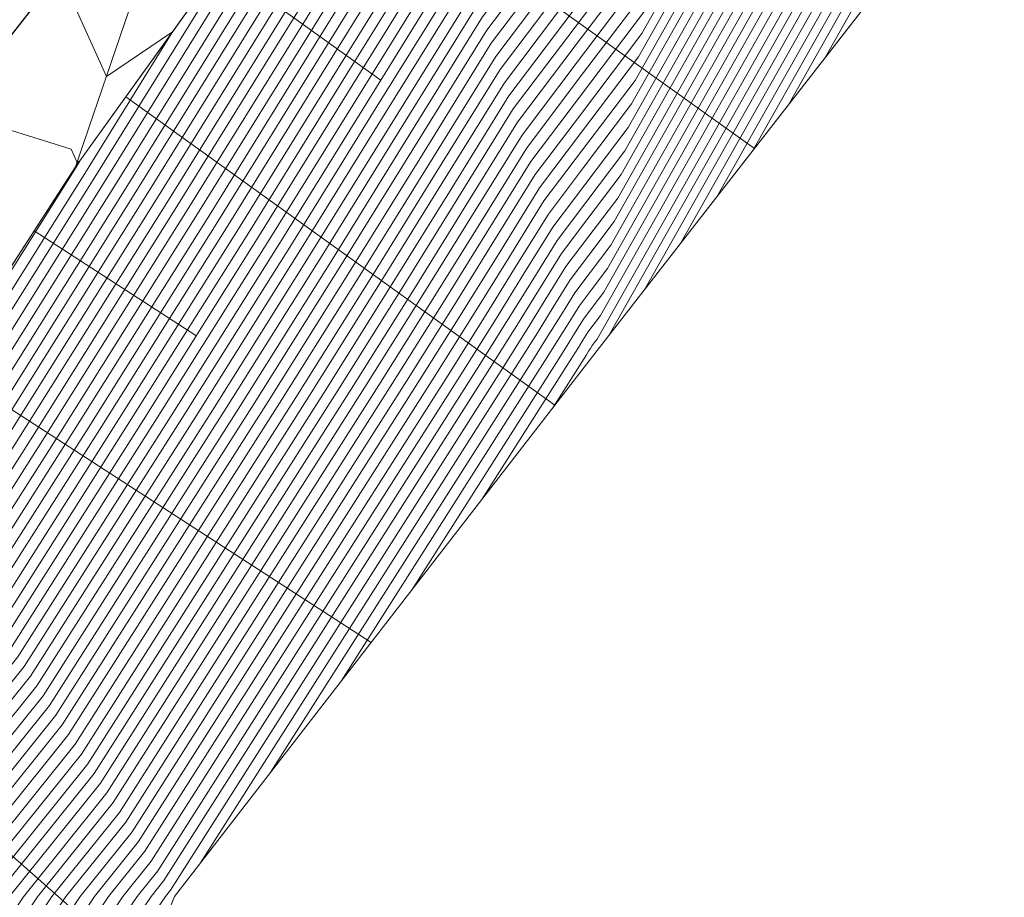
# Model space of a CAD drawing. Header units: metres. Extents: x 3490449 to 3490968, y 5754217 to 5754743.
# Tile 174 of 212: x 3490876 to 3490895, y 5754587 to 5754603. Entities that reach past the tile are written whole.
import ezdxf

# ---------------------------------------------------------------- set-up
doc = ezdxf.new("R2010")
doc.units = ezdxf.units.M
doc.header["$LTSCALE"] = 0.25
for name, color, linetype, lineweight, true_color in [('Kartierung-07$0$$BOESCHUNG', 7, 'Continuous', 18, 0x82563a), ('Kartierung-07$0$$BRUCH', 7, 'Continuous', 18, 0x82563a), ('Kartierung-07$0$$HOEHEN_Haupt', 7, 'Continuous', 18, 0x82563a), ('Kartierung-07$0$$HOEHEN_Mittel', 7, 'Continuous', 18, 0x82563a), ('Kartierung-07$0$B_Befestigt', 7, 'Continuous', 18, 0x82563a), ('Kartierung-07$0$B_Boeschung_OK', 7, 'Continuous', 18, 0x82563a), ('Kartierung-07$0$B_Boeschung_UK', 7, 'Continuous', 18, 0x82563a), ('Kartierung-07$0$Hilfe_DGM', 7, 'Continuous', 18, 0x82563a)]:
    doc.layers.add(name, color=color, linetype=linetype, lineweight=lineweight, true_color=true_color)
doc.layers.add('Kartierung-07$0$B_SW-Leitung_AUS', color=7, linetype='Continuous', true_color=0x82563a)

msp = doc.modelspace()

# ---------------------------------------------------------------- linework, layer by layer
at = {"layer": 'Kartierung-07$0$$BOESCHUNG', "ltscale": 0.02}
for p, q in [((3490881.933, 5754606.326, 153.645), (3490890.054, 5754600.497, 148.396)), ((3490880.183, 5754603.889, 153.748), (3490883.153, 5754601.757, 151.87)), ((3490878.434, 5754601.451, 153.851), (3490886.367, 5754595.758, 148.896)), ((3490876.741, 5754598.976, 153.914), (3490879.727, 5754597.043, 152.102)), ((3490875.11, 5754596.458, 153.935), (3490882.968, 5754591.372, 149.157)), ((3490871.382, 5754591.775, 154.034), (3490878.77, 5754585.28, 149.359))]:
    msp.add_line(p, q, dxfattribs=at)
at = {"layer": 'Kartierung-07$0$$BRUCH', "ltscale": 0.02}
for p, q in [((3490887.106, 5754596.711), (3490906.773, 5754621.966)), ((3490877.505, 5754600.157), (3490883.27, 5754608.189)), ((3490877.505, 5754600.157), (3490878.654, 5754603.532)), ((3490874.029, 5754594.787), (3490877.505, 5754600.157)), ((3490879.331, 5754586.679), (3490887.106, 5754596.711)), ((3490875.544, 5754577.233), (3490879.331, 5754586.679))]:
    msp.add_line(p, q, dxfattribs=at)
at = {"layer": 'Kartierung-07$0$$HOEHEN_Haupt', "ltscale": 0.02}
for points in [[(3490889.361, 5754599.607), (3490901.04, 5754620.251), (3490902.105, 5754621.385), (3490903.582, 5754623.456), (3490905.232, 5754625.932), (3490912.697, 5754636.361), (3490914.281, 5754639.146), (3490915.272, 5754640.473), (3490916.284, 5754641.828), (3490917.745, 5754643.739), (3490922.588, 5754650.903), (3490923.145, 5754651.646), (3490923.558, 5754652.308), (3490924.211, 5754653.891), (3490926.828, 5754657.816), (3490929.059, 5754660.692), (3490930.228, 5754662.199), (3490935.669, 5754668.985), (3490939.295, 5754673.675), (3490940.238, 5754675.001), (3490941.274, 5754676.455), (3490943.727, 5754679.307), (3490944.832, 5754681.563)], [(3490869.546, 5754580.192), (3490873.913, 5754586.664), (3490876.906, 5754590.387), (3490880.295, 5754595.709), (3490882.063, 5754598.521), (3490883.455, 5754600.766), (3490884.947, 5754603.171), (3490886.582, 5754605.334), (3490888.804, 5754608.273), (3490894.468, 5754618.284), (3490896.754, 5754620.719), (3490899.923, 5754625.164), (3490903.465, 5754630.478), (3490905.929, 5754633.92), (3490909.154, 5754639.59), (3490911.172, 5754642.293), (3490913.232, 5754645.052), (3490916.206, 5754648.942), (3490917.422, 5754650.74), (3490918.554, 5754652.25), (3490919.394, 5754653.595), (3490920.721, 5754656.811), (3490921.106, 5754657.389), (3490925.657, 5754663.255)], [(3490870.045, 5754578.989), (3490875.226, 5754586.667), (3490877.494, 5754589.488), (3490881.575, 5754595.897), (3490883.011, 5754598.181), (3490884.141, 5754600.004), (3490885.353, 5754601.957), (3490886.681, 5754603.714), (3490888.485, 5754606.101), (3490895.563, 5754618.612), (3490897.646, 5754620.83), (3490900.533, 5754624.88), (3490903.76, 5754629.72), (3490907.057, 5754634.327), (3490910.009, 5754639.516), (3490911.855, 5754641.989), (3490913.741, 5754644.514), (3490916.463, 5754648.075), (3490918.283, 5754650.767), (3490919.319, 5754652.149), (3490920.088, 5754653.38), (3490921.303, 5754656.324), (3490922.06, 5754657.46), (3490926.224, 5754662.828)], [(3490885.013, 5754594.01), (3490886.694, 5754596.65), (3490886.801, 5754596.821), (3490886.885, 5754596.956), (3490886.975, 5754597.102), (3490887.074, 5754597.233), (3490887.209, 5754597.411), (3490899.945, 5754619.923), (3490901.213, 5754621.274), (3490902.972, 5754623.741), (3490904.938, 5754626.69), (3490911.569, 5754635.954), (3490913.426, 5754639.22), (3490914.589, 5754640.777), (3490915.775, 5754642.366), (3490917.488, 5754644.606), (3490921.727, 5754650.876), (3490922.38, 5754651.747), (3490922.864, 5754652.522), (3490923.63, 5754654.377), (3490925.874, 5754657.745), (3490928.492, 5754661.119), (3490929.864, 5754662.888)], [(3490872.923, 5754581.312), (3490876.539, 5754586.671), (3490878.082, 5754588.59), (3490882.855, 5754596.085), (3490883.958, 5754597.841), (3490884.827, 5754599.242), (3490885.758, 5754600.743), (3490886.779, 5754602.094), (3490888.166, 5754603.928), (3490896.659, 5754618.94), (3490898.538, 5754620.941), (3490901.143, 5754624.595), (3490904.054, 5754628.963), (3490908.185, 5754634.734), (3490910.863, 5754639.442), (3490912.539, 5754641.686), (3490914.249, 5754643.977), (3490916.719, 5754647.208), (3490919.144, 5754650.794), (3490920.084, 5754652.049), (3490920.782, 5754653.166), (3490921.884, 5754655.837), (3490923.013, 5754657.531), (3490926.791, 5754662.401)], [(3490872.599, 5754586.66), (3490876.319, 5754591.286), (3490879.015, 5754595.521), (3490881.115, 5754598.861), (3490882.769, 5754601.528), (3490884.541, 5754604.385), (3490886.484, 5754606.955), (3490889.123, 5754610.446), (3490893.372, 5754617.957), (3490895.863, 5754620.608), (3490899.314, 5754625.449), (3490903.171, 5754631.236), (3490904.801, 5754633.514), (3490908.3, 5754639.664), (3490910.489, 5754642.596), (3490912.724, 5754645.589), (3490915.95, 5754649.809), (3490916.561, 5754650.712), (3490917.789, 5754652.35), (3490918.7, 5754653.809), (3490920.139, 5754657.297), (3490920.152, 5754657.318), (3490920.458, 5754657.712), (3490922.912, 5754662.273)], [(3490875.937, 5754583.837), (3490877.852, 5754586.675), (3490878.669, 5754587.691), (3490884.134, 5754596.274), (3490884.906, 5754597.501), (3490885.513, 5754598.48), (3490886.164, 5754599.53), (3490886.878, 5754600.473), (3490887.847, 5754601.756), (3490897.754, 5754619.267), (3490899.43, 5754621.052), (3490901.753, 5754624.31), (3490904.349, 5754628.205), (3490909.313, 5754635.141), (3490911.717, 5754639.368), (3490913.222, 5754641.383), (3490914.758, 5754643.44), (3490916.976, 5754646.341), (3490920.005, 5754650.821), (3490920.849, 5754651.948), (3490921.476, 5754652.951), (3490922.466, 5754655.351), (3490923.967, 5754657.602), (3490927.358, 5754661.973)], [(3490878.951, 5754586.361), (3490879.166, 5754586.679), (3490879.257, 5754586.792), (3490885.414, 5754596.462), (3490885.853, 5754597.161), (3490886.199, 5754597.718), (3490886.57, 5754598.316), (3490886.976, 5754598.853), (3490887.528, 5754599.583), (3490898.849, 5754619.595), (3490900.322, 5754621.163), (3490902.362, 5754624.025), (3490904.643, 5754627.447), (3490910.441, 5754635.547), (3490912.572, 5754639.294), (3490913.905, 5754641.08), (3490915.267, 5754642.903), (3490917.232, 5754645.474), (3490920.866, 5754650.848), (3490921.615, 5754651.847), (3490922.17, 5754652.737), (3490923.048, 5754654.864), (3490924.921, 5754657.674), (3490927.925, 5754661.546)], [(3490868.66, 5754586.649), (3490874.556, 5754593.982), (3490875.176, 5754594.956), (3490878.273, 5754599.882), (3490880.711, 5754603.813), (3490883.324, 5754608.026), (3490886.189, 5754611.815), (3490890.081, 5754616.963), (3490890.086, 5754616.973), (3490890.127, 5754617.016), (3490891.533, 5754618.86), (3490893.066, 5754620.87), (3490893.926, 5754622.205), (3490894.442, 5754622.996), (3490894.114, 5754623.861), (3490894.576, 5754625.412), (3490894.023, 5754625.803), (3490892.473, 5754625.418), (3490894.951, 5754628.553)], [(3490898.094, 5754626.018), (3490894.079, 5754620.386), (3490891.182, 5754617.301), (3490889.762, 5754614.791), (3490886.287, 5754610.195), (3490883.73, 5754606.813), (3490881.397, 5754603.051), (3490879.22, 5754599.541), (3490876.456, 5754595.144), (3490875.143, 5754593.083), (3490869.973, 5754586.653)], [(3490871.286, 5754586.656), (3490875.731, 5754592.184), (3490877.735, 5754595.332), (3490880.168, 5754599.201), (3490882.083, 5754602.29), (3490884.136, 5754605.599), (3490886.386, 5754608.575), (3490889.443, 5754612.618), (3490892.277, 5754617.629), (3490894.971, 5754620.497)]]:
    msp.add_lwpolyline(points, dxfattribs=at)
at = {"layer": 'Kartierung-07$0$$HOEHEN_Mittel', "ltscale": 0.02}
for points in [[(3490887.365, 5754597.044), (3490900.383, 5754620.054), (3490901.57, 5754621.318), (3490903.216, 5754623.627), (3490905.055, 5754626.387), (3490912.02, 5754636.117), (3490913.768, 5754639.19), (3490914.862, 5754640.655), (3490915.979, 5754642.151), (3490917.591, 5754644.26), (3490922.071, 5754650.887), (3490922.686, 5754651.706), (3490923.142, 5754652.437), (3490923.862, 5754654.183), (3490926.256, 5754657.773), (3490928.719, 5754660.948), (3490930.01, 5754662.612), (3490934.924, 5754668.742), (3490938.906, 5754673.893), (3490939.943, 5754675.349), (3490941.08, 5754676.946), (3490943.196, 5754679.406), (3490944.408, 5754681.88)], [(3490888.031, 5754597.899), (3490900.602, 5754620.12), (3490901.749, 5754621.341), (3490903.338, 5754623.57), (3490905.114, 5754626.235), (3490912.246, 5754636.198), (3490913.939, 5754639.176), (3490914.999, 5754640.595), (3490916.081, 5754642.043), (3490917.642, 5754644.086), (3490922.244, 5754650.892), (3490922.839, 5754651.686), (3490923.281, 5754652.394), (3490923.979, 5754654.085), (3490926.447, 5754657.788), (3490928.832, 5754660.862), (3490930.082, 5754662.474), (3490935.172, 5754668.823), (3490939.036, 5754673.821), (3490940.041, 5754675.233), (3490941.145, 5754676.782), (3490943.373, 5754679.373), (3490944.549, 5754681.774)], [(3490888.696, 5754598.753), (3490900.821, 5754620.185), (3490901.927, 5754621.363), (3490903.46, 5754623.513), (3490905.173, 5754626.083), (3490912.471, 5754636.28), (3490914.11, 5754639.161), (3490915.135, 5754640.534), (3490916.182, 5754641.936), (3490917.694, 5754643.913), (3490922.416, 5754650.897), (3490922.992, 5754651.666), (3490923.42, 5754652.351), (3490924.095, 5754653.988), (3490926.637, 5754657.802), (3490928.945, 5754660.777), (3490930.155, 5754662.337), (3490935.421, 5754668.904), (3490939.165, 5754673.748), (3490940.14, 5754675.117), (3490941.209, 5754676.618), (3490943.55, 5754679.34), (3490944.691, 5754681.669)], [(3490890.027, 5754600.462), (3490901.259, 5754620.316), (3490902.284, 5754621.407), (3490903.704, 5754623.399), (3490905.291, 5754625.78), (3490912.923, 5754636.442), (3490914.452, 5754639.131), (3490915.409, 5754640.413), (3490916.386, 5754641.721), (3490917.796, 5754643.566), (3490922.76, 5754650.908), (3490923.298, 5754651.626), (3490923.697, 5754652.265), (3490924.328, 5754653.793), (3490927.019, 5754657.83), (3490929.172, 5754660.606), (3490930.301, 5754662.061), (3490935.917, 5754669.066), (3490939.424, 5754673.603), (3490940.337, 5754674.884), (3490941.338, 5754676.291), (3490943.904, 5754679.274), (3490944.973, 5754681.457)], [(3490890.692, 5754601.316), (3490901.478, 5754620.382), (3490902.462, 5754621.429), (3490903.826, 5754623.342), (3490905.35, 5754625.629), (3490913.148, 5754636.524), (3490914.623, 5754639.116), (3490915.545, 5754640.352), (3490916.487, 5754641.614), (3490917.847, 5754643.393), (3490922.932, 5754650.914), (3490923.451, 5754651.606), (3490923.836, 5754652.222), (3490924.444, 5754653.696), (3490927.21, 5754657.845), (3490929.285, 5754660.521), (3490930.374, 5754661.924), (3490936.165, 5754669.147), (3490939.553, 5754673.53), (3490940.435, 5754674.768), (3490941.403, 5754676.127), (3490944.081, 5754679.241), (3490945.115, 5754681.352)], [(3490891.357, 5754602.17), (3490901.697, 5754620.447), (3490902.64, 5754621.452), (3490903.948, 5754623.285), (3490905.409, 5754625.477), (3490913.374, 5754636.605), (3490914.794, 5754639.102), (3490915.682, 5754640.291), (3490916.589, 5754641.506), (3490917.899, 5754643.219), (3490923.105, 5754650.919), (3490923.604, 5754651.586), (3490923.975, 5754652.179), (3490924.561, 5754653.599), (3490927.4, 5754657.859), (3490929.399, 5754660.435), (3490930.447, 5754661.786), (3490936.414, 5754669.228), (3490939.683, 5754673.457), (3490940.534, 5754674.652), (3490941.467, 5754675.963), (3490944.258, 5754679.208), (3490945.256, 5754681.246)], [(3490869.347, 5754580.674), (3490873.387, 5754586.662), (3490876.671, 5754590.746), (3490879.783, 5754595.634), (3490881.684, 5754598.657), (3490883.181, 5754601.071), (3490884.785, 5754603.657), (3490886.543, 5754605.982), (3490888.932, 5754609.142), (3490894.03, 5754618.153), (3490896.398, 5754620.675), (3490899.679, 5754625.278), (3490903.348, 5754630.781), (3490905.478, 5754633.758), (3490908.812, 5754639.62), (3490910.899, 5754642.414), (3490913.029, 5754645.267), (3490916.104, 5754649.289), (3490917.077, 5754650.729), (3490918.248, 5754652.29), (3490919.116, 5754653.68), (3490920.488, 5754657.005), (3490920.725, 5754657.36), (3490925.43, 5754663.426)], [(3490869.446, 5754580.433), (3490873.65, 5754586.663), (3490876.789, 5754590.567), (3490880.039, 5754595.671), (3490881.873, 5754598.589), (3490883.318, 5754600.918), (3490884.866, 5754603.414), (3490886.563, 5754605.658), (3490888.868, 5754608.708), (3490894.249, 5754618.219), (3490896.576, 5754620.697), (3490899.801, 5754625.221), (3490903.406, 5754630.63), (3490905.704, 5754633.839), (3490908.983, 5754639.605), (3490911.035, 5754642.353), (3490913.13, 5754645.159), (3490916.155, 5754649.116), (3490917.249, 5754650.734), (3490918.401, 5754652.27), (3490919.255, 5754653.637), (3490920.604, 5754656.908), (3490920.915, 5754657.375), (3490925.543, 5754663.341)], [(3490879.812, 5754587.3), (3490885.67, 5754596.5), (3490886.043, 5754597.093), (3490886.336, 5754597.566), (3490886.651, 5754598.073), (3490886.996, 5754598.529), (3490887.464, 5754599.149), (3490899.068, 5754619.661), (3490900.5, 5754621.185), (3490902.484, 5754623.969), (3490904.702, 5754627.296), (3490910.667, 5754635.629), (3490912.743, 5754639.279), (3490914.042, 5754641.019), (3490915.368, 5754642.795), (3490917.283, 5754645.3), (3490921.038, 5754650.854), (3490921.768, 5754651.827), (3490922.309, 5754652.694), (3490923.164, 5754654.767), (3490925.112, 5754657.688), (3490928.038, 5754661.461), (3490929.572, 5754663.439)], [(3490881.112, 5754588.977), (3490885.926, 5754596.537), (3490886.232, 5754597.025), (3490886.474, 5754597.413), (3490886.732, 5754597.83), (3490887.015, 5754598.205), (3490887.4, 5754598.714), (3490899.287, 5754619.726), (3490900.678, 5754621.207), (3490902.606, 5754623.912), (3490904.761, 5754627.144), (3490910.892, 5754635.71), (3490912.914, 5754639.264), (3490914.179, 5754640.958), (3490915.47, 5754642.688), (3490917.335, 5754645.127), (3490921.21, 5754650.859), (3490921.921, 5754651.807), (3490922.448, 5754652.651), (3490923.281, 5754654.669), (3490925.302, 5754657.702), (3490928.152, 5754661.375), (3490929.645, 5754663.301)], [(3490869.646, 5754579.952), (3490874.175, 5754586.665), (3490877.024, 5754590.207), (3490880.551, 5754595.747), (3490882.252, 5754598.453), (3490883.592, 5754600.613), (3490885.028, 5754602.928), (3490886.602, 5754605.01), (3490888.74, 5754607.839), (3490894.687, 5754618.35), (3490896.933, 5754620.741), (3490900.045, 5754625.107), (3490903.524, 5754630.327), (3490906.155, 5754634.002), (3490909.325, 5754639.576), (3490911.309, 5754642.232), (3490913.334, 5754644.944), (3490916.258, 5754648.769), (3490917.594, 5754650.745), (3490918.707, 5754652.23), (3490919.533, 5754653.552), (3490920.837, 5754656.713), (3490921.297, 5754657.403), (3490925.77, 5754663.17)], [(3490882.412, 5754590.655), (3490886.182, 5754596.575), (3490886.422, 5754596.957), (3490886.611, 5754597.261), (3490886.813, 5754597.587), (3490887.035, 5754597.881), (3490887.336, 5754598.28), (3490899.506, 5754619.792), (3490900.857, 5754621.23), (3490902.728, 5754623.855), (3490904.82, 5754626.993), (3490911.118, 5754635.792), (3490913.085, 5754639.25), (3490914.315, 5754640.898), (3490915.572, 5754642.581), (3490917.386, 5754644.953), (3490921.382, 5754650.865), (3490922.074, 5754651.787), (3490922.587, 5754652.608), (3490923.397, 5754654.572), (3490925.493, 5754657.716), (3490928.265, 5754661.29), (3490929.718, 5754663.163)], [(3490869.746, 5754579.711), (3490874.438, 5754586.665), (3490877.141, 5754590.028), (3490880.807, 5754595.784), (3490882.442, 5754598.385), (3490883.73, 5754600.461), (3490885.109, 5754602.685), (3490886.622, 5754604.686), (3490888.677, 5754607.404), (3490894.906, 5754618.415), (3490897.111, 5754620.763), (3490900.167, 5754625.05), (3490903.583, 5754630.175), (3490906.38, 5754634.083), (3490909.496, 5754639.561), (3490911.445, 5754642.171), (3490913.436, 5754644.837), (3490916.309, 5754648.595), (3490917.766, 5754650.751), (3490918.86, 5754652.21), (3490919.671, 5754653.509), (3490920.953, 5754656.616), (3490921.487, 5754657.417), (3490925.884, 5754663.084)], [(3490869.845, 5754579.47), (3490874.701, 5754586.666), (3490877.259, 5754589.848), (3490881.063, 5754595.822), (3490882.631, 5754598.317), (3490883.867, 5754600.309), (3490885.19, 5754602.443), (3490886.641, 5754604.362), (3490888.613, 5754606.97), (3490895.125, 5754618.481), (3490897.29, 5754620.786), (3490900.289, 5754624.993), (3490903.642, 5754630.024), (3490906.606, 5754634.164), (3490909.667, 5754639.546), (3490911.582, 5754642.111), (3490913.537, 5754644.729), (3490916.36, 5754648.422), (3490917.938, 5754650.756), (3490919.013, 5754652.189), (3490919.81, 5754653.466), (3490921.07, 5754656.519), (3490921.678, 5754657.432), (3490925.997, 5754662.999)], [(3490883.713, 5754592.332), (3490886.438, 5754596.613), (3490886.611, 5754596.889), (3490886.748, 5754597.109), (3490886.894, 5754597.345), (3490887.055, 5754597.557), (3490887.273, 5754597.845), (3490899.725, 5754619.857), (3490901.035, 5754621.252), (3490902.85, 5754623.798), (3490904.879, 5754626.841), (3490911.343, 5754635.873), (3490913.256, 5754639.235), (3490914.452, 5754640.837), (3490915.674, 5754642.473), (3490917.437, 5754644.78), (3490921.555, 5754650.87), (3490922.227, 5754651.767), (3490922.726, 5754652.565), (3490923.513, 5754654.475), (3490925.684, 5754657.731), (3490928.378, 5754661.204), (3490929.791, 5754663.025)], [(3490869.945, 5754579.23), (3490874.963, 5754586.667), (3490877.376, 5754589.668), (3490881.319, 5754595.86), (3490882.821, 5754598.249), (3490884.004, 5754600.156), (3490885.272, 5754602.2), (3490886.661, 5754604.038), (3490888.549, 5754606.535), (3490895.344, 5754618.546), (3490897.468, 5754620.808), (3490900.411, 5754624.936), (3490903.701, 5754629.872), (3490906.832, 5754634.246), (3490909.838, 5754639.531), (3490911.719, 5754642.05), (3490913.639, 5754644.622), (3490916.412, 5754648.248), (3490918.111, 5754650.761), (3490919.166, 5754652.169), (3490919.949, 5754653.423), (3490921.186, 5754656.421), (3490921.869, 5754657.446), (3490926.11, 5754662.913)], [(3490870.512, 5754579.293), (3490875.488, 5754586.668), (3490877.611, 5754589.309), (3490881.831, 5754595.935), (3490883.2, 5754598.113), (3490884.278, 5754599.852), (3490885.434, 5754601.714), (3490886.7, 5754603.39), (3490888.421, 5754605.666), (3490895.782, 5754618.678), (3490897.825, 5754620.852), (3490900.655, 5754624.823), (3490903.819, 5754629.569), (3490907.283, 5754634.409), (3490910.179, 5754639.502), (3490911.992, 5754641.929), (3490913.843, 5754644.407), (3490916.514, 5754647.902), (3490918.455, 5754650.772), (3490919.472, 5754652.129), (3490920.227, 5754653.337), (3490921.419, 5754656.227), (3490922.25, 5754657.474), (3490926.337, 5754662.743)], [(3490886.313, 5754595.688), (3490886.95, 5754596.688), (3490886.99, 5754596.752), (3490887.022, 5754596.804), (3490887.057, 5754596.859), (3490887.094, 5754596.909), (3490887.145, 5754596.976), (3490900.164, 5754619.988), (3490901.392, 5754621.296), (3490903.094, 5754623.684), (3490904.996, 5754626.538), (3490911.795, 5754636.036), (3490913.597, 5754639.205), (3490914.725, 5754640.716), (3490915.877, 5754642.258), (3490917.54, 5754644.433), (3490921.899, 5754650.881), (3490922.533, 5754651.727), (3490923.003, 5754652.479), (3490923.746, 5754654.28), (3490926.065, 5754657.759), (3490928.605, 5754661.033), (3490929.937, 5754662.75)], [(3490871.115, 5754579.797), (3490875.751, 5754586.669), (3490877.729, 5754589.129), (3490882.087, 5754595.973), (3490883.39, 5754598.045), (3490884.416, 5754599.699), (3490885.515, 5754601.472), (3490886.72, 5754603.066), (3490888.358, 5754605.232), (3490896.001, 5754618.743), (3490898.003, 5754620.874), (3490900.777, 5754624.766), (3490903.878, 5754629.417), (3490907.508, 5754634.49), (3490910.35, 5754639.487), (3490912.129, 5754641.868), (3490913.944, 5754644.3), (3490916.565, 5754647.728), (3490918.627, 5754650.778), (3490919.625, 5754652.109), (3490920.366, 5754653.294), (3490921.535, 5754656.129), (3490922.441, 5754657.489), (3490926.451, 5754662.657)], [(3490871.718, 5754580.302), (3490876.014, 5754586.67), (3490877.847, 5754588.949), (3490882.343, 5754596.01), (3490883.579, 5754597.977), (3490884.553, 5754599.547), (3490885.596, 5754601.229), (3490886.74, 5754602.742), (3490888.294, 5754604.797), (3490896.22, 5754618.809), (3490898.181, 5754620.897), (3490900.899, 5754624.709), (3490903.936, 5754629.266), (3490907.734, 5754634.571), (3490910.521, 5754639.472), (3490912.265, 5754641.807), (3490914.046, 5754644.192), (3490916.617, 5754647.555), (3490918.799, 5754650.783), (3490919.778, 5754652.089), (3490920.504, 5754653.251), (3490921.652, 5754656.032), (3490922.632, 5754657.503), (3490926.564, 5754662.572)], [(3490872.862, 5754586.661), (3490876.436, 5754591.106), (3490879.271, 5754595.558), (3490881.305, 5754598.793), (3490882.906, 5754601.375), (3490884.622, 5754604.142), (3490886.504, 5754606.63), (3490889.06, 5754610.011), (3490893.592, 5754618.022), (3490896.041, 5754620.63), (3490899.436, 5754625.392), (3490903.23, 5754631.084), (3490905.027, 5754633.595), (3490908.47, 5754639.65), (3490910.625, 5754642.535), (3490912.825, 5754645.481), (3490916.001, 5754649.636), (3490916.733, 5754650.718), (3490917.942, 5754652.33), (3490918.838, 5754653.766), (3490920.255, 5754657.2), (3490920.343, 5754657.332), (3490922.347, 5754659.916), (3490923.86, 5754662.728)], [(3490872.32, 5754580.807), (3490876.276, 5754586.67), (3490877.964, 5754588.769), (3490882.599, 5754596.048), (3490883.769, 5754597.909), (3490884.69, 5754599.394), (3490885.677, 5754600.986), (3490886.76, 5754602.418), (3490888.23, 5754604.363), (3490896.439, 5754618.874), (3490898.36, 5754620.919), (3490901.021, 5754624.652), (3490903.995, 5754629.114), (3490907.96, 5754634.653), (3490910.692, 5754639.457), (3490912.402, 5754641.747), (3490914.148, 5754644.085), (3490916.668, 5754647.381), (3490918.972, 5754650.789), (3490919.931, 5754652.069), (3490920.643, 5754653.209), (3490921.768, 5754655.935), (3490922.823, 5754657.517), (3490926.677, 5754662.486)], [(3490873.526, 5754581.817), (3490876.802, 5754586.672), (3490878.199, 5754588.41), (3490883.11, 5754596.123), (3490884.148, 5754597.773), (3490884.964, 5754599.09), (3490885.84, 5754600.501), (3490886.799, 5754601.77), (3490888.102, 5754603.494), (3490896.878, 5754619.005), (3490898.716, 5754620.963), (3490901.265, 5754624.538), (3490904.113, 5754628.811), (3490908.411, 5754634.815), (3490911.034, 5754639.427), (3490912.675, 5754641.626), (3490914.351, 5754643.87), (3490916.77, 5754647.034), (3490919.316, 5754650.8), (3490920.237, 5754652.028), (3490920.921, 5754653.123), (3490922.001, 5754655.74), (3490923.204, 5754657.545), (3490926.904, 5754662.315)], [(3490874.129, 5754582.322), (3490877.064, 5754586.673), (3490878.317, 5754588.23), (3490883.366, 5754596.161), (3490884.337, 5754597.705), (3490885.102, 5754598.937), (3490885.921, 5754600.258), (3490886.819, 5754601.446), (3490888.038, 5754603.059), (3490897.097, 5754619.071), (3490898.895, 5754620.985), (3490901.387, 5754624.481), (3490904.172, 5754628.66), (3490908.636, 5754634.897), (3490911.205, 5754639.413), (3490912.812, 5754641.565), (3490914.453, 5754643.762), (3490916.822, 5754646.861), (3490919.488, 5754650.805), (3490920.39, 5754652.008), (3490921.06, 5754653.08), (3490922.117, 5754655.643), (3490923.395, 5754657.56), (3490927.018, 5754662.23)], [(3490869.247, 5754580.914), (3490873.125, 5754586.662), (3490876.554, 5754590.926), (3490879.527, 5754595.596), (3490881.494, 5754598.725), (3490883.044, 5754601.223), (3490884.704, 5754603.899), (3490886.523, 5754606.306), (3490888.996, 5754609.577), (3490893.811, 5754618.088), (3490896.219, 5754620.652), (3490899.557, 5754625.335), (3490903.289, 5754630.933), (3490905.252, 5754633.676), (3490908.641, 5754639.635), (3490910.762, 5754642.475), (3490912.927, 5754645.374), (3490916.053, 5754649.462), (3490916.905, 5754650.723), (3490918.095, 5754652.31), (3490918.977, 5754653.723), (3490920.372, 5754657.103), (3490920.534, 5754657.346), (3490924.237, 5754662.119)], [(3490874.732, 5754582.827), (3490877.327, 5754586.673), (3490878.434, 5754588.05), (3490883.622, 5754596.198), (3490884.527, 5754597.637), (3490885.239, 5754598.785), (3490886.002, 5754600.015), (3490886.838, 5754601.121), (3490887.975, 5754602.625), (3490897.316, 5754619.136), (3490899.073, 5754621.008), (3490901.509, 5754624.424), (3490904.231, 5754628.508), (3490908.862, 5754634.978), (3490911.376, 5754639.398), (3490912.949, 5754641.504), (3490914.555, 5754643.655), (3490916.873, 5754646.688), (3490919.66, 5754650.81), (3490920.543, 5754651.988), (3490921.198, 5754653.037), (3490922.233, 5754655.545), (3490923.586, 5754657.574), (3490927.131, 5754662.144)], [(3490875.334, 5754583.332), (3490877.59, 5754586.674), (3490878.552, 5754587.871), (3490883.878, 5754596.236), (3490884.716, 5754597.569), (3490885.376, 5754598.632), (3490886.083, 5754599.772), (3490886.858, 5754600.797), (3490887.911, 5754602.19), (3490897.535, 5754619.202), (3490899.252, 5754621.03), (3490901.631, 5754624.367), (3490904.29, 5754628.357), (3490909.087, 5754635.059), (3490911.547, 5754639.383), (3490913.085, 5754641.444), (3490914.656, 5754643.547), (3490916.924, 5754646.514), (3490919.833, 5754650.816), (3490920.696, 5754651.968), (3490921.337, 5754652.994), (3490922.35, 5754655.448), (3490923.776, 5754657.588), (3490927.244, 5754662.059)], [(3490876.54, 5754584.341), (3490878.115, 5754586.676), (3490878.787, 5754587.511), (3490884.39, 5754596.311), (3490885.095, 5754597.433), (3490885.65, 5754598.328), (3490886.245, 5754599.287), (3490886.897, 5754600.149), (3490887.783, 5754601.321), (3490897.973, 5754619.333), (3490899.608, 5754621.074), (3490901.874, 5754624.253), (3490904.408, 5754628.053), (3490909.539, 5754635.222), (3490911.888, 5754639.353), (3490913.359, 5754641.322), (3490914.86, 5754643.333), (3490917.027, 5754646.167), (3490920.177, 5754650.827), (3490921.003, 5754651.928), (3490921.615, 5754652.908), (3490922.582, 5754655.253), (3490924.158, 5754657.617), (3490927.471, 5754661.888)], [(3490872.337, 5754586.659), (3490876.201, 5754591.465), (3490878.759, 5754595.483), (3490880.926, 5754598.929), (3490882.632, 5754601.68), (3490884.46, 5754604.628), (3490886.464, 5754607.279), (3490889.187, 5754610.88), (3490893.153, 5754617.891), (3490895.684, 5754620.586), (3490899.192, 5754625.506), (3490903.112, 5754631.387), (3490904.576, 5754633.432), (3490908.129, 5754639.679), (3490910.352, 5754642.657), (3490912.622, 5754645.696), (3490915.899, 5754649.983), (3490916.388, 5754650.707), (3490917.636, 5754652.371), (3490918.561, 5754653.852), (3490919.65, 5754656.491), (3490919.727, 5754657.479), (3490920.587, 5754659.26), (3490921.963, 5754661.819)], [(3490877.143, 5754584.846), (3490878.378, 5754586.676), (3490878.904, 5754587.331), (3490884.646, 5754596.349), (3490885.285, 5754597.365), (3490885.788, 5754598.175), (3490886.326, 5754599.044), (3490886.917, 5754599.825), (3490887.719, 5754600.887), (3490898.192, 5754619.399), (3490899.787, 5754621.096), (3490901.996, 5754624.196), (3490904.466, 5754627.902), (3490909.764, 5754635.303), (3490912.059, 5754639.339), (3490913.495, 5754641.262), (3490914.962, 5754643.225), (3490917.078, 5754645.994), (3490920.349, 5754650.832), (3490921.156, 5754651.908), (3490921.754, 5754652.865), (3490922.699, 5754655.156), (3490924.349, 5754657.631), (3490927.585, 5754661.802)], [(3490877.746, 5754585.351), (3490878.64, 5754586.677), (3490879.022, 5754587.152), (3490884.902, 5754596.387), (3490885.474, 5754597.297), (3490885.925, 5754598.023), (3490886.407, 5754598.801), (3490886.937, 5754599.501), (3490887.656, 5754600.452), (3490898.411, 5754619.464), (3490899.965, 5754621.119), (3490902.118, 5754624.139), (3490904.525, 5754627.75), (3490909.99, 5754635.385), (3490912.23, 5754639.324), (3490913.632, 5754641.201), (3490915.063, 5754643.118), (3490917.129, 5754645.82), (3490920.521, 5754650.838), (3490921.309, 5754651.888), (3490921.893, 5754652.823), (3490922.815, 5754655.059), (3490924.539, 5754657.645), (3490927.698, 5754661.717)], [(3490878.348, 5754585.856), (3490878.903, 5754586.678), (3490879.139, 5754586.972), (3490885.158, 5754596.424), (3490885.664, 5754597.229), (3490886.062, 5754597.871), (3490886.489, 5754598.558), (3490886.956, 5754599.177), (3490887.592, 5754600.018), (3490898.63, 5754619.53), (3490900.143, 5754621.141), (3490902.24, 5754624.082), (3490904.584, 5754627.599), (3490910.215, 5754635.466), (3490912.401, 5754639.309), (3490913.769, 5754641.14), (3490915.165, 5754643.01), (3490917.181, 5754645.647), (3490920.694, 5754650.843), (3490921.462, 5754651.867), (3490922.031, 5754652.78), (3490922.932, 5754654.961), (3490924.73, 5754657.659), (3490927.811, 5754661.632)], [(3490867.609, 5754586.646), (3490874.085, 5754594.701), (3490874.152, 5754594.805), (3490877.514, 5754600.154), (3490877.59, 5754600.276), (3490877.532, 5754600.237), (3490877.421, 5754600.484), (3490873.93, 5754601.577), (3490873.944, 5754603.733), (3490873.883, 5754604.517), (3490873.929, 5754604.774), (3490874.004, 5754605.201), (3490875.423, 5754607.066), (3490876.757, 5754609.208), (3490876.761, 5754609.212), (3490879.479, 5754612.47), (3490879.485, 5754612.481), (3490882.194, 5754615.73), (3490882.236, 5754615.753), (3490886.774, 5754620.061), (3490890.258, 5754623.384), (3490890.651, 5754623.777), (3490894.504, 5754628.652), (3490895.076, 5754629.41)], [(3490868.134, 5754586.648), (3490874.32, 5754594.341), (3490874.664, 5754594.88), (3490877.894, 5754600.018), (3490880.437, 5754604.118), (3490881.002, 5754605.028), (3490880.651, 5754606.242), (3490882.636, 5754608.858), (3490883.723, 5754610.281), (3490884.929, 5754612.523), (3490885.096, 5754612.832), (3490885.342, 5754613.464), (3490885.479, 5754613.733), (3490886.172, 5754615.096), (3490886.224, 5754615.727), (3490885.572, 5754615.612), (3490885.246, 5754617.127), (3490887.2, 5754619.644), (3490888.447, 5754621.352), (3490890.56, 5754623.367), (3490890.703, 5754623.51), (3490894.727, 5754628.602)], [(3490868.397, 5754586.648), (3490874.438, 5754594.162), (3490874.92, 5754594.918), (3490878.083, 5754599.95), (3490880.574, 5754603.966), (3490882.707, 5754607.405), (3490882.62, 5754607.706), (3490883.113, 5754608.355), (3490883.864, 5754609.338), (3490885.855, 5754612.094), (3490885.997, 5754612.277), (3490886.149, 5754612.474), (3490887.881, 5754614.864), (3490889.776, 5754617.274), (3490890.245, 5754617.888), (3490891.681, 5754619.771), (3490891.612, 5754621.592), (3490891.591, 5754621.769), (3490891.396, 5754621.776), (3490889.931, 5754622.405), (3490890.435, 5754623.095), (3490890.71, 5754623.358), (3490890.729, 5754623.377), (3490894.839, 5754628.578)], [(3490869.448, 5754586.651), (3490874.908, 5754593.443), (3490875.944, 5754595.069), (3490878.841, 5754599.677), (3490881.123, 5754603.356), (3490883.568, 5754607.298), (3490886.248, 5754610.843), (3490889.889, 5754615.66), (3490890.744, 5754617.17), (3490893.722, 5754620.342), (3490897.85, 5754626.132)], [(3490897.972, 5754626.075), (3490893.901, 5754620.364), (3490890.963, 5754617.235), (3490889.825, 5754615.225), (3490886.268, 5754610.519), (3490883.649, 5754607.055), (3490881.26, 5754603.204), (3490879.031, 5754599.609), (3490876.2, 5754595.106), (3490875.026, 5754593.263), (3490869.71, 5754586.652)], [(3490870.236, 5754586.653), (3490875.261, 5754592.903), (3490876.711, 5754595.182), (3490879.41, 5754599.473), (3490881.534, 5754602.899), (3490883.811, 5754606.57), (3490886.307, 5754609.871), (3490889.698, 5754614.356), (3490891.401, 5754617.367), (3490894.257, 5754620.408), (3490898.216, 5754625.961)], [(3490870.498, 5754586.654), (3490875.378, 5754592.724), (3490876.967, 5754595.219), (3490879.599, 5754599.405), (3490881.672, 5754602.747), (3490883.892, 5754606.327), (3490886.327, 5754609.547), (3490889.634, 5754613.922), (3490891.62, 5754617.432), (3490894.436, 5754620.43), (3490898.338, 5754625.904)], [(3490870.761, 5754586.655), (3490875.496, 5754592.544), (3490877.223, 5754595.257), (3490879.789, 5754599.337), (3490881.809, 5754602.594), (3490883.973, 5754606.084), (3490886.346, 5754609.223), (3490889.57, 5754613.487), (3490891.839, 5754617.498), (3490894.614, 5754620.453), (3490898.46, 5754625.848)], [(3490868.922, 5754586.65), (3490874.673, 5754593.802), (3490875.432, 5754594.993), (3490878.462, 5754599.813), (3490880.848, 5754603.661), (3490883.405, 5754607.784), (3490886.209, 5754611.491), (3490890.017, 5754616.529), (3490890.305, 5754617.039), (3490892.359, 5754619.225), (3490892.822, 5754619.832), (3490893.326, 5754620.493), (3490895.381, 5754623.683)], [(3490869.185, 5754586.65), (3490874.791, 5754593.622), (3490875.688, 5754595.031), (3490878.652, 5754599.745), (3490880.986, 5754603.509), (3490883.487, 5754607.541), (3490886.228, 5754611.167), (3490889.953, 5754616.094), (3490890.525, 5754617.104), (3490893.544, 5754620.319), (3490895.336, 5754622.833)], [(3490871.549, 5754586.657), (3490875.848, 5754592.005), (3490877.991, 5754595.37), (3490880.357, 5754599.133), (3490882.22, 5754602.137), (3490884.217, 5754605.356), (3490886.405, 5754608.251), (3490889.379, 5754612.184), (3490892.496, 5754617.694), (3490895.149, 5754620.519)], [(3490871.811, 5754586.658), (3490875.966, 5754591.825), (3490878.247, 5754595.408), (3490880.547, 5754599.065), (3490882.358, 5754601.985), (3490884.298, 5754605.113), (3490886.425, 5754607.927), (3490889.315, 5754611.749), (3490892.715, 5754617.76), (3490895.328, 5754620.541)], [(3490872.074, 5754586.659), (3490876.084, 5754591.645), (3490878.503, 5754595.445), (3490880.736, 5754598.997), (3490882.495, 5754601.832), (3490884.379, 5754604.87), (3490886.445, 5754607.603), (3490889.251, 5754611.315), (3490892.934, 5754617.825), (3490895.506, 5754620.564)], [(3490871.023, 5754586.656), (3490875.613, 5754592.364), (3490877.479, 5754595.295), (3490879.978, 5754599.269), (3490881.946, 5754602.442), (3490884.055, 5754605.841), (3490886.366, 5754608.899), (3490889.506, 5754613.053), (3490892.058, 5754617.563), (3490894.792, 5754620.475)], [(3490867.872, 5754586.647), (3490874.203, 5754594.521), (3490874.408, 5754594.843), (3490877.704, 5754600.086), (3490879.296, 5754602.652), (3490878.074, 5754601.829), (3490876.925, 5754604.381)]]:
    msp.add_lwpolyline(points, dxfattribs=at)
at = {"layer": 'Kartierung-07$0$B_Befestigt', "ltscale": 0.02, "elevation": 154.324}
msp.add_lwpolyline([(3490863.919, 5754583.512), (3490865.587, 5754585.606), (3490866.871, 5754586.644), (3490874.029, 5754594.787), (3490877.505, 5754600.157), (3490878.654, 5754603.532), (3490882.588, 5754608.908), (3490889.626, 5754617.422)], dxfattribs=at)
at = {"layer": 'Kartierung-07$0$B_Boeschung_OK', "ltscale": 0.02, "elevation": 153.905}
msp.add_lwpolyline([(3490877.505, 5754600.157), (3490883.27, 5754608.189)], dxfattribs=at)
at = {"layer": 'Kartierung-07$0$B_Boeschung_UK', "ltscale": 0.02}
msp.add_lwpolyline([(3490856.245, 5754548.413), (3490864.06, 5754556.94), (3490871.341, 5754566.533), (3490875.544, 5754577.233), (3490879.331, 5754586.679), (3490887.106, 5754596.711), (3490906.773, 5754621.966), (3490919.23, 5754638.717), (3490927.594, 5754651.061), (3490932.329, 5754658.227), (3490943.242, 5754671.457)], dxfattribs=at)
at = {"layer": 'Kartierung-07$0$B_SW-Leitung_AUS', "ltscale": 0.02}
msp.add_line((3490861.439, 5754583.419, 154.344), (3490878.497, 5754605.401, 153.765), dxfattribs=at)
at = {"layer": 'Kartierung-07$0$Hilfe_DGM', "ltscale": 0.02}
msp.add_lwpolyline([(3490943.242, 5754671.457), (3490932.329, 5754658.227), (3490927.594, 5754651.061), (3490919.23, 5754638.717), (3490906.773, 5754621.966), (3490887.106, 5754596.711), (3490879.331, 5754586.679), (3490875.544, 5754577.233), (3490871.341, 5754566.533), (3490864.06, 5754556.94), (3490856.245, 5754548.413), (3490849.802, 5754546.678), (3490847.394, 5754540.965), (3490843.644, 5754537.183)], dxfattribs=at)

doc.saveas('drawing.dxf')
